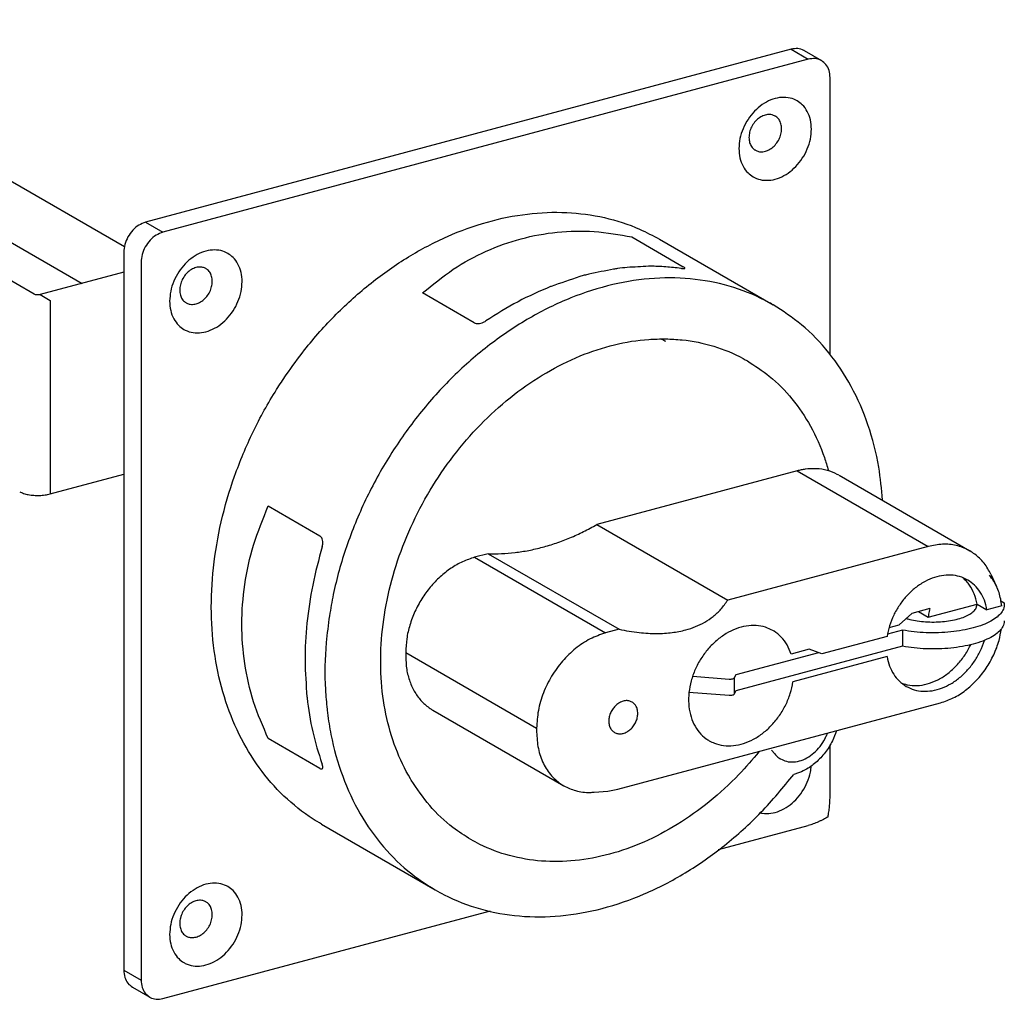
# Model space of a CAD drawing. Extents: x -741 to 1164, y -3289 to 616.
# Tile 42 of 65: x -595 to -483, y -578 to -466. Entities that reach past the tile are written whole.
import ezdxf

# ---------------------------------------------------------------- set-up
doc = ezdxf.new("R2010")
doc.units = 0
doc.header["$LTSCALE"] = 1.21
doc.header["$MEASUREMENT"] = 0
doc.layers.get('0').update_dxf_attribs({"linetype": 'CONTINUOUS'})

msp = doc.modelspace()

# ---------------------------------------------------------------- linework, layer by layer
for p, q in [((-593.09707, -497.46934), (-647.26739, -466.1817)), ((-506.84976, -469.55169), (-580.40348, -489.26808)), ((-506.84976, -469.55169), (-504.87921, -470.68984)), ((-505.34931, -469.71187), (-503.37876, -470.85002)), ((-504.87921, -470.68984), (-578.43293, -490.40624)), ((-502.39987, -504.35421), (-502.39987, -472.78325)), ((-609.14045, -476.81717), (-582.79289, -492.03497)), ((-617.40491, -479.0325), (-587.61574, -496.2381)), ((-580.40348, -489.26808), (-578.43293, -490.40624)), ((-524.99782, -490.94238), (-519.12371, -494.33515)), ((-521.83733, -491.20297), (-508.88797, -498.68225)), ((-582.88282, -492.69069), (-582.88282, -574.51153)), ((-580.91227, -493.82884), (-580.91227, -575.64968)), ((-582.88282, -494.96942), (-592.40234, -497.52117)), ((-592.40234, -497.52117), (-591.27631, -498.17154)), ((-591.27631, -498.17154), (-591.27631, -520.23559)), ((-542.9575, -500.7239), (-548.83161, -497.33114)), ((-591.27631, -520.23559), (-582.88282, -517.98568)), ((-506.13346, -517.59942), (-528.9764, -523.72257)), ((-506.13346, -517.59942), (-491.21355, -526.21685)), ((-501.38205, -518.10668), (-486.46214, -526.72411)), ((-566.417, -521.60688), (-560.54288, -524.99965)), ((-528.9764, -523.72257), (-514.05649, -532.34)), ((-491.21355, -526.21685), (-514.05649, -532.34)), ((-541.37309, -527.04556), (-542.91032, -527.45762)), ((-541.37309, -527.04556), (-526.45318, -535.66299)), ((-542.91032, -527.45762), (-527.99041, -536.07505)), ((-484.09159, -529.36556), (-483.43373, -530.76641)), ((-491.22838, -534.27323), (-485.65313, -532.77875)), ((-485.65313, -532.77875), (-484.52709, -533.42913)), ((-482.83, -532.97421), (-484.52709, -533.42913)), ((-482.94555, -532.43407), (-482.56141, -532.65594)), ((-482.56141, -532.65594), (-482.54418, -532.86633)), ((-493.08838, -533.85247), (-494.53417, -535.15936)), ((-491.02226, -533.29864), (-493.08838, -533.85247)), ((-492.31554, -533.64531), (-491.22838, -534.27323)), ((-495.67235, -535.46445), (-494.53417, -535.15936)), ((-526.45318, -535.66299), (-527.99041, -536.07505)), ((-494.13165, -535.7574), (-495.84956, -536.21789)), ((-494.13165, -535.7574), (-494.13165, -537.59607)), ((-495.91137, -536.48073), (-503.32549, -538.46812)), ((-550.76156, -538.29586), (-550.76156, -538.75553)), ((-550.76156, -538.29586), (-535.84165, -546.91329)), ((-494.13165, -537.59607), (-513.13992, -542.69132)), ((-503.71279, -538.32567), (-513.13992, -540.85265)), ((-504.77128, -537.93633), (-506.8374, -538.49017)), ((-503.32549, -538.46812), (-504.77128, -537.93633)), ((-495.91137, -538.77907), (-506.63128, -541.65259)), ((-513.90166, -541.36508), (-518.05462, -541.0529)), ((-513.13992, -540.85265), (-513.31711, -541.20955)), ((-513.31711, -541.20955), (-513.31711, -543.04822)), ((-513.90166, -543.20375), (-518.47895, -542.85967)), ((-513.13992, -542.69132), (-513.31711, -543.04822)), ((-526.58287, -553.89572), (-489.80601, -544.03752)), ((-547.66173, -544.8774), (-532.74182, -553.49483)), ((-535.84165, -546.91329), (-535.84165, -547.37296)), ((-560.54288, -551.51225), (-566.41699, -548.11949)), ((-509.06214, -549.4528), (-508.71244, -549.8727)), ((-502.39987, -554.60409), (-502.39987, -548.81057)), ((-529.26924, -554.22825), (-527.72709, -554.09807)), ((-527.73033, -554.09817), (-526.58287, -553.89572)), ((-560.34877, -557.88032), (-547.39941, -565.3596)), ((-515.13286, -560.77523), (-504.87921, -558.02669)), ((-578.43293, -577.74309), (-541.10272, -567.73656)), ((-582.88282, -574.51153), (-580.91227, -575.64968)), ((-581.90393, -576.44475), (-579.93337, -577.5829))]:
    msp.add_line(p, q)
for points in [[(-505.3499, -469.71158), (-505.39244, -469.68778), (-506.0836, -469.4813), (-506.84976, -469.55169)], [(-503.37878, -470.85006), (-503.42189, -470.82593), (-504.11305, -470.61945), (-504.87921, -470.68984)], [(-502.39987, -472.78325), (-502.52121, -471.9635), (-502.87338, -471.28906), (-503.37878, -470.85006)], [(-506.15507, -475.43253), (-506.30766, -475.35037), (-507.18972, -475.07184), (-508.15695, -475.06591), (-509.15312, -475.33294), (-510.12034, -475.8574), (-511.00241, -476.60882), (-511.74805, -477.54352), (-512.31394, -478.60719), (-512.66719, -479.738), (-512.78726, -480.87025)], [(-504.5228, -478.65492), (-504.64288, -477.58705), (-504.99612, -476.64562), (-505.56201, -475.88533), (-506.15507, -475.43253)], [(-508.65523, -477.16426), (-509.0086, -477.02357), (-509.51643, -476.99383), (-510.0457, -477.1357), (-510.55353, -477.4377), (-510.99878, -477.87536), (-511.34538, -478.41322), (-511.56525, -479.00771), (-511.64057, -479.61066)], [(-507.92156, -478.61377), (-507.99688, -478.05119), (-508.21675, -477.57457), (-508.56335, -477.22253), (-508.65523, -477.16426)], [(-511.15499, -484.09264), (-511.00241, -484.1748), (-510.12034, -484.45334), (-509.15312, -484.45926), (-508.15695, -484.19223), (-507.18972, -483.66777), (-506.30766, -482.91635), (-505.56201, -481.98165), (-504.99612, -480.91798), (-504.64288, -479.78717), (-504.5228, -478.65492)], [(-510.9069, -481.06017), (-510.55353, -481.20085), (-510.0457, -481.2306), (-509.51643, -481.08873), (-509.0086, -480.78673), (-508.56335, -480.34907), (-508.21675, -479.81121), (-507.99688, -479.21672), (-507.92156, -478.61377)], [(-511.64057, -479.61066), (-511.56525, -480.17324), (-511.34538, -480.64985), (-510.99878, -481.0019), (-510.9069, -481.06017)], [(-512.78726, -480.87025), (-512.66719, -481.93812), (-512.31394, -482.87955), (-511.74805, -483.63984), (-511.15499, -484.09264)], [(-564.38335, -506.66957), (-562.29088, -503.82818), (-558.6765, -499.75615), (-554.70006, -496.19447), (-550.44345, -493.21648), (-545.9943, -490.88348), (-541.44424, -489.24353), (-536.88695, -488.33039), (-532.41626, -488.16286), (-528.12424, -488.74438), (-524.09924, -490.063), (-521.8368, -491.20348)], [(-580.40348, -489.26808), (-581.16964, -489.60844), (-581.8608, -490.18546), (-582.40931, -490.94265), (-582.76147, -491.80589), (-582.88282, -492.69069)], [(-548.83161, -497.33114), (-545.33287, -494.63337), (-541.57703, -492.57), (-537.61587, -491.15593), (-533.49916, -490.40451), (-529.27552, -490.32894), (-524.99782, -490.94238)], [(-578.43293, -490.40624), (-579.19908, -490.74659), (-579.89025, -491.32361), (-580.43875, -492.0808), (-580.79092, -492.94404), (-580.91227, -493.82884)], [(-571.03111, -492.82284), (-571.18369, -492.74068), (-572.06576, -492.46214), (-573.03298, -492.45622), (-574.02915, -492.72324), (-574.99638, -493.24771), (-575.87844, -493.99912), (-576.62409, -494.93383), (-577.18998, -495.9975), (-577.54322, -497.12831), (-577.6633, -498.26055)], [(-569.39884, -496.04523), (-569.51891, -494.97736), (-569.87216, -494.03592), (-570.43805, -493.27563), (-571.03111, -492.82284)], [(-573.53126, -494.55457), (-573.88463, -494.41388), (-574.39246, -494.38413), (-574.92173, -494.52601), (-575.42957, -494.828), (-575.87482, -495.26566), (-576.22141, -495.80352), (-576.44128, -496.39801), (-576.5166, -497.00097)], [(-572.7976, -496.00407), (-572.87292, -495.4415), (-573.09279, -494.96488), (-573.43938, -494.61283), (-573.53126, -494.55457)], [(-527.06738, -494.61345), (-529.89059, -495.18335)], [(-525.5054, -494.41757), (-526.62874, -494.54974), (-527.06738, -494.61345)], [(-523.08653, -494.2882), (-525.5054, -494.41757)], [(-521.10753, -494.34698), (-522.91685, -494.2873), (-523.08653, -494.2882)], [(-519.40114, -494.52383), (-521.10753, -494.34698)], [(-519.32644, -494.53437), (-519.40114, -494.52383)], [(-519.32644, -494.53437), (-519.11541, -494.55367)], [(-519.11541, -494.55367), (-518.98382, -494.5412), (-518.94088, -494.49829), (-518.98869, -494.42788), (-519.12371, -494.33515)], [(-508.88799, -498.68228), (-509.29949, -498.45037), (-513.36337, -496.71511), (-517.76249, -495.78065), (-522.39708, -495.66817), (-527.16201, -496.38022), (-531.9492, -497.90066), (-536.65008, -500.195), (-541.15802, -503.2112), (-545.37077, -506.88085), (-549.19279, -511.12071), (-552.53739, -515.83462), (-555.3287, -520.91566), (-557.50341, -526.24859), (-559.0122, -531.71244), (-559.45332, -534.11052)], [(-530.92793, -495.46139), (-534.18486, -496.57253)], [(-529.89059, -495.18335), (-530.40945, -495.31784), (-530.92793, -495.46139)], [(-576.5166, -497.00097), (-576.44128, -497.56354), (-576.22141, -498.04016), (-575.87482, -498.3922), (-575.78294, -498.45047)], [(-576.03103, -501.48294), (-575.87844, -501.56511), (-574.99638, -501.84364), (-574.02915, -501.84957), (-573.03298, -501.58254), (-572.06576, -501.05808), (-571.18369, -500.30666), (-570.43805, -499.37195), (-569.87216, -498.30829), (-569.51891, -497.17747), (-569.39884, -496.04523)], [(-575.78294, -498.45047), (-575.42957, -498.59116), (-574.92173, -498.62091), (-574.39246, -498.47903), (-573.88463, -498.17703), (-573.43938, -497.73938), (-573.09279, -497.20152), (-572.87292, -496.60703), (-572.7976, -496.00407)], [(-534.25785, -496.60158), (-537.96286, -498.32047), (-541.62833, -500.51253)], [(-534.18486, -496.57253), (-534.25785, -496.60158)], [(-592.40234, -497.52117), (-592.58218, -497.5512), (-592.77699, -497.55187), (-592.95765, -497.52319), (-593.09707, -497.46934)], [(-577.6633, -498.26055), (-577.54322, -499.32842), (-577.18998, -500.26986), (-576.62409, -501.03015), (-576.03103, -501.48294)], [(-496.41039, -520.93121), (-496.85808, -517.18595), (-498.08348, -512.36112), (-499.99068, -507.98221), (-502.53645, -504.14854), (-505.66302, -500.94705), (-508.88799, -498.68228)], [(-542.9575, -500.7239), (-542.74778, -500.79682), (-542.48552, -500.80975)], [(-542.48552, -500.80975), (-542.19501, -500.76307), (-541.90021, -500.66112)], [(-541.90021, -500.66112), (-541.71756, -500.56823)], [(-541.71756, -500.56823), (-541.62833, -500.51253)], [(-550.13821, -552.84867), (-550.21428, -552.72118), (-551.8895, -549.22608), (-553.01314, -545.34796), (-553.5597, -541.17483), (-553.51678, -536.80138), (-552.88536, -532.32683), (-551.67976, -527.85273), (-549.92734, -523.48058), (-547.66787, -519.30959), (-544.9526, -515.43441), (-541.84316, -511.94295), (-538.41008, -508.91446), (-534.73128, -506.41764), (-530.89022, -504.50915), (-526.97405, -503.23231), (-523.07164, -502.61607), (-521.11896, -502.56128)], [(-521.12384, -502.87467), (-521.57698, -502.62228)], [(-521.11896, -502.56128), (-519.27154, -502.67444), (-515.65997, -503.4061), (-512.31888, -504.79444), (-511.8271, -505.06844)], [(-511.8271, -505.06844), (-509.3241, -506.80797), (-506.74357, -509.40102), (-504.63587, -512.51473), (-503.04882, -516.07847), (-502.58369, -517.55695)], [(-560.34984, -557.87957), (-561.32472, -557.28262), (-564.63105, -554.66676), (-567.45277, -551.43068), (-569.73178, -547.64101), (-571.42117, -543.3758), (-572.48617, -538.72286), (-572.90485, -533.778), (-572.66857, -528.64259), (-571.78213, -523.42272), (-570.26378, -518.22589), (-568.14479, -513.15911), (-565.46879, -508.32671), (-564.38335, -506.66957)], [(-505.25091, -517.4182), (-505.69051, -517.4946), (-506.13346, -517.59942)], [(-501.38254, -518.10643), (-501.57285, -518.00148), (-502.71392, -517.55469), (-503.95248, -517.35854), (-505.25091, -517.4182)], [(-594.74997, -519.97645), (-594.31527, -520.16799), (-593.76939, -520.30874), (-593.14953, -520.38909), (-592.49794, -520.40359), (-591.85902, -520.35123), (-591.27631, -520.23559)], [(-566.41699, -548.11949), (-568.09258, -543.91404), (-569.09835, -539.54829), (-569.43365, -535.07907), (-569.09845, -530.5628), (-568.09297, -526.05361), (-566.417, -521.60688)], [(-541.37309, -527.04556), (-539.84748, -527.03749), (-538.30135, -526.91065), (-536.74149, -526.6656), (-535.17475, -526.3034), (-533.60801, -525.82565), (-532.04815, -525.23445), (-530.50201, -524.5324), (-528.9764, -523.72257)], [(-560.27377, -525.36419), (-560.3857, -525.14439), (-560.54288, -524.99965)], [(-560.27749, -526.25663), (-560.26023, -526.19389)], [(-560.21588, -525.63869), (-560.27377, -525.36419)], [(-560.26023, -526.19389), (-560.21675, -525.94564)], [(-560.21675, -525.94564), (-560.21588, -525.63869)], [(-486.46215, -526.72413), (-486.60072, -526.64672), (-488.02168, -526.11557), (-489.582, -525.97016), (-491.21355, -526.21685)], [(-560.27749, -526.25663), (-561.35583, -530.61331), (-562.00894, -534.96205), (-562.22766, -539.24134), (-562.012, -543.36184)], [(-484.09158, -529.36555), (-484.41625, -528.75765), (-485.38116, -527.54042), (-486.46215, -526.72413)], [(-542.91032, -527.45762), (-544.27368, -527.95576), (-545.59561, -528.70413), (-546.83594, -529.67999), (-547.957, -530.8537), (-548.92472, -532.18959), (-549.7097, -533.64706), (-550.28808, -535.18185), (-550.64228, -536.7473), (-550.76156, -538.29586)], [(-486.71822, -530.04251), (-487.63173, -529.65473), (-488.63037, -529.49032), (-489.68349, -529.5528), (-490.75498, -529.84002), (-491.8081, -530.34213), (-492.80674, -531.04192), (-493.71664, -531.91541), (-494.50658, -532.93266), (-495.14944, -534.05881), (-495.62315, -535.25523), (-495.91137, -536.48073)], [(-483.43363, -530.76662), (-483.75359, -530.17439), (-484.25026, -529.49223)], [(-486.86921, -530.17706), (-487.21548, -529.84014), (-487.2436, -529.81601)], [(-485.65313, -532.77875), (-485.96908, -531.63608), (-486.49683, -530.64337), (-486.86921, -530.17706)], [(-484.52709, -533.42913), (-484.81532, -532.35815), (-485.28903, -531.41568), (-485.93189, -530.63418), (-486.71822, -530.04251)], [(-482.83, -532.97421), (-483.14859, -531.48499), (-483.43363, -530.76662)], [(-518.8473, -535.73379), (-517.72381, -535.35835), (-516.68386, -534.85127), (-515.71917, -534.19339), (-514.83695, -533.36265), (-514.05649, -532.34)], [(-493.71393, -534.42583), (-493.3287, -534.53121), (-492.458, -534.70241), (-491.51949, -534.80398), (-490.54876, -534.83209), (-489.58258, -534.78565), (-488.65758, -534.66645), (-487.80879, -534.47898), (-487.0684, -534.23036), (-486.46447, -533.93), (-486.01987, -533.5893), (-485.75145, -533.22116), (-485.66902, -532.86515)], [(-485.66902, -532.86515), (-485.6694, -532.83953), (-485.67303, -532.78666)], [(-482.54462, -532.86633), (-482.59089, -533.20837), (-482.86168, -533.75054), (-483.36568, -534.26627)], [(-491.02226, -533.29864), (-491.10401, -533.62326), (-491.17277, -533.94836), (-491.22838, -534.27323)], [(-559.45332, -534.11052), (-559.82084, -537.18329), (-559.911, -542.53704), (-559.72906, -544.76159)], [(-508.90673, -535.80772), (-509.75115, -535.43661), (-510.82146, -535.23924), (-511.95543, -535.29647), (-513.11089, -535.60617), (-514.24486, -536.15681), (-515.31518, -536.92793), (-516.28205, -537.89085), (-517.10951, -539.00975), (-517.7668, -540.24304), (-518.22946, -541.54484), (-518.4803, -542.86676), (-518.50997, -544.15963), (-518.31738, -545.37537), (-517.90968, -546.46877), (-517.30203, -547.39917), (-516.51701, -548.13195), (-516.15958, -548.36328)], [(-483.3792, -534.27712), (-484.08784, -534.74015), (-485.00658, -535.15803), (-486.09447, -535.50742), (-487.319, -535.77788), (-488.6436, -535.96134), (-490.0287, -536.05232), (-491.43293, -536.0481), (-492.81433, -535.9488), (-494.13165, -535.7574)], [(-483.36568, -534.26627), (-483.3792, -534.27712)], [(-482.54462, -534.705), (-482.59089, -535.04704), (-482.70407, -535.3358)], [(-527.99041, -536.07505), (-529.73748, -536.76233), (-531.39694, -537.85309), (-532.88558, -539.29263), (-534.12876, -541.00878), (-535.06413, -542.91547), (-535.6448, -544.9171), (-535.84165, -546.91329)], [(-526.45318, -535.66299), (-524.14854, -536.02775), (-522.13942, -536.13759), (-520.39294, -536.03173), (-518.8473, -535.73379)], [(-506.8374, -538.49017), (-507.2996, -537.4376), (-507.95685, -536.55661), (-508.78429, -535.88125), (-508.90673, -535.80772)], [(-482.70407, -535.3358), (-482.86168, -535.58921), (-483.36568, -536.10494), (-484.08784, -536.57882), (-485.00658, -536.9967), (-486.09447, -537.34609), (-487.319, -537.61655), (-488.6436, -537.80001), (-490.0287, -537.89099), (-491.43293, -537.88677), (-492.81433, -537.78748), (-494.13165, -537.59607)], [(-489.80601, -544.03752), (-488.3568, -543.48095), (-486.97065, -542.61268), (-485.70644, -541.46991), (-484.61855, -540.10193), (-483.75359, -538.56752), (-483.14859, -536.93257), (-482.87383, -535.62967)], [(-493.72025, -542.16569), (-492.80674, -542.55346), (-491.8081, -542.71788), (-490.75498, -542.6554), (-489.68349, -542.36818), (-488.63037, -541.86607), (-487.63173, -541.16628), (-486.72183, -540.29279), (-485.93189, -539.27553), (-485.28903, -538.14939), (-484.81532, -536.95296), (-484.80056, -536.90556)], [(-493.65472, -541.97309), (-493.58472, -541.98764), (-492.48747, -542.06857), (-491.34527, -541.88907), (-490.20306, -541.45622), (-489.10581, -540.78705), (-488.09671, -539.90788), (-487.21548, -538.8533), (-486.49683, -537.6648), (-486.37703, -537.41895)], [(-550.76156, -538.75553), (-550.64228, -540.24015), (-550.28808, -541.61571), (-549.7097, -542.84042), (-548.92472, -543.87706), (-547.957, -544.69415), (-547.6622, -544.87705)], [(-495.91137, -538.77907), (-495.62315, -539.85005), (-495.14944, -540.79252), (-494.50658, -541.57401), (-493.72025, -542.16569)], [(-516.15958, -548.36328), (-515.58383, -548.63986), (-514.53717, -548.904), (-513.41598, -548.91455), (-512.26193, -548.67108), (-511.11796, -548.18266), (-510.02662, -547.46743), (-509.0285, -546.55199), (-508.16074, -545.47039), (-507.45563, -544.26284), (-506.9394, -542.97427), (-506.63128, -541.65259)], [(-513.31711, -541.20955), (-513.39087, -541.2804), (-513.52777, -541.33481), (-513.70708, -541.36454), (-513.90166, -541.36508)], [(-494.26664, -541.79127), (-493.65472, -541.97309)], [(-513.31711, -543.04822), (-513.39087, -543.11907), (-513.52777, -543.17348), (-513.70708, -543.20321), (-513.90166, -543.20375)], [(-562.012, -543.36184), (-562.00131, -543.46069)], [(-562.00131, -543.46069), (-561.35581, -547.35062), (-560.31624, -550.95722)], [(-525.13659, -543.87151), (-525.53524, -543.79469), (-525.96304, -543.84671), (-526.39084, -544.02404), (-526.78948, -544.31458), (-527.13181, -544.69854), (-527.39448, -545.14975), (-527.55961, -545.63747), (-527.61593, -546.12845)], [(-524.96284, -543.9536), (-525.13659, -543.87151)], [(-524.31014, -545.24232), (-524.36647, -544.78153), (-524.53159, -544.38234), (-524.79427, -544.07195), (-524.96284, -543.9536)], [(-559.72906, -544.76159), (-559.68826, -545.10853)], [(-559.68826, -545.10853), (-559.67764, -545.19431)], [(-559.67764, -545.19431), (-559.28063, -547.65228), (-557.94402, -552.41297), (-555.9315, -556.71114), (-553.28871, -560.4493), (-550.0756, -563.54266), (-547.39934, -565.35948)], [(-526.96323, -547.41716), (-526.78948, -547.49925), (-526.39084, -547.57608), (-525.96304, -547.52405), (-525.53524, -547.34673), (-525.13659, -547.05618), (-524.79427, -546.67222), (-524.53159, -546.22101), (-524.36647, -545.7333), (-524.31014, -545.24232)], [(-527.61593, -546.12845), (-527.55961, -546.58923), (-527.39448, -546.98842), (-527.13181, -547.29881)], [(-535.84165, -547.37296), (-535.6448, -549.26362), (-535.06413, -550.95395), (-534.12876, -552.35917), (-532.88558, -553.40884), (-532.7418, -553.49478)], [(-527.13181, -547.29881), (-526.96323, -547.41716)], [(-508.03858, -550.44315), (-507.37437, -550.70775), (-506.55032, -550.77641), (-505.68767, -550.60214), (-504.83861, -550.19548), (-504.05456, -549.58106), (-503.38298, -548.79606), (-502.86451, -547.88801), (-502.71036, -547.5107)], [(-501.66101, -547.229), (-502.13255, -548.38453), (-502.96746, -549.71518), (-504.02421, -550.8386), (-505.23596, -551.68375), (-506.115, -552.07321)], [(-510.50808, -549.63182), (-512.78372, -552.20604), (-516.16897, -555.31562), (-519.81316, -557.90397), (-523.63359, -559.91235), (-527.54357, -561.2952), (-531.45439, -562.02115), (-535.27729, -562.07373), (-538.92553, -561.45176), (-542.31634, -560.16935), (-543.33436, -559.62362)], [(-508.71244, -549.8727), (-508.55043, -550.04982)], [(-508.55043, -550.04982), (-508.10991, -550.40031), (-508.03858, -550.44315)], [(-560.54288, -551.51225), (-560.38544, -551.57444), (-560.27345, -551.55608), (-560.21577, -551.45948), (-560.21682, -551.29158), (-560.26857, -551.09102)], [(-560.31624, -550.95722), (-560.27755, -551.06537)], [(-560.26857, -551.09102), (-560.27755, -551.06537)], [(-510.32541, -556.58242), (-510.12034, -556.62116), (-509.15312, -556.62708), (-508.15695, -556.36005), (-507.18972, -555.83559), (-506.30766, -555.08417), (-505.56201, -554.14947), (-504.99612, -553.0858), (-504.64288, -551.95499), (-504.53776, -551.2174)], [(-543.33436, -559.62362), (-545.37277, -558.25561), (-548.02548, -555.75396), (-550.13821, -552.84867)], [(-547.39934, -565.35948), (-546.36503, -565.92106), (-542.24118, -567.53056), (-537.79757, -568.33464), (-533.135, -568.31507), (-528.35922, -567.4723), (-523.57855, -565.82543), (-518.90142, -563.41183), (-514.43393, -560.28623), (-510.27739, -556.51954), (-506.52609, -552.19718)], [(-506.115, -552.07321), (-506.52609, -552.19718)], [(-532.7418, -553.49478), (-531.39694, -554.05031), (-529.73748, -554.25142), (-529.26924, -554.22822)], [(-502.62445, -556.99608), (-502.58433, -556.75796), (-502.54088, -556.46908), (-502.50157, -556.16863), (-502.46725, -555.85832), (-502.43887, -555.54082), (-502.41758, -555.22156), (-502.40435, -554.90672), (-502.39987, -554.60409)], [(-502.63134, -557.03468), (-502.89355, -557.18425), (-503.16538, -557.3303), (-503.44621, -557.47168), (-503.73423, -557.60655), (-504.02712, -557.73274), (-504.31971, -557.84695), (-504.60614, -557.94596), (-504.87921, -558.02669)], [(-502.63134, -557.03468), (-502.62445, -556.99608)], [(-571.03111, -564.99066), (-571.18369, -564.9085), (-572.06576, -564.62996), (-573.03298, -564.62404), (-574.02915, -564.89106), (-574.99638, -565.41553), (-575.87844, -566.16695), (-576.62409, -567.10165), (-577.18998, -568.16532), (-577.54322, -569.29613), (-577.6633, -570.42838)], [(-569.39884, -568.21305), (-569.51891, -567.14518), (-569.87216, -566.20374), (-570.43805, -565.44345), (-571.03111, -564.99066)], [(-573.53126, -566.72239), (-573.88463, -566.5817), (-574.39246, -566.55195), (-574.92173, -566.69383), (-575.42957, -566.99583), (-575.87482, -567.43348), (-576.22141, -567.97134), (-576.44128, -568.56583), (-576.5166, -569.16879)], [(-572.7976, -568.17189), (-572.87292, -567.60932), (-573.09279, -567.1327), (-573.43938, -566.78065), (-573.53126, -566.72239)], [(-576.03103, -573.65076), (-575.87844, -573.73293), (-574.99638, -574.01146), (-574.02915, -574.01739), (-573.03298, -573.75036), (-572.06576, -573.2259), (-571.18369, -572.47448), (-570.43805, -571.53978), (-569.87216, -570.47611), (-569.51891, -569.34529), (-569.39884, -568.21305)], [(-575.78294, -570.61829), (-575.42957, -570.75898), (-574.92173, -570.78873), (-574.39246, -570.64685), (-573.88463, -570.34486), (-573.43938, -569.9072), (-573.09279, -569.36934), (-572.87292, -568.77485), (-572.7976, -568.17189)], [(-576.5166, -569.16879), (-576.44128, -569.73136), (-576.22141, -570.20798), (-575.87482, -570.56003), (-575.78294, -570.61829)], [(-577.6633, -570.42838), (-577.54322, -571.49625), (-577.18998, -572.43768), (-576.62409, -573.19797), (-576.03103, -573.65076)], [(-582.88282, -574.51153), (-582.76147, -575.33127), (-582.40931, -576.00572), (-581.90334, -576.44504)], [(-580.91227, -575.64968), (-580.79092, -576.46942), (-580.43875, -577.14387), (-579.93335, -577.58287)], [(-579.93335, -577.58287), (-579.89025, -577.607), (-579.19908, -577.81347), (-578.43293, -577.74309)]]:
    msp.add_spline(points, degree=3)

doc.saveas('drawing.dxf')
